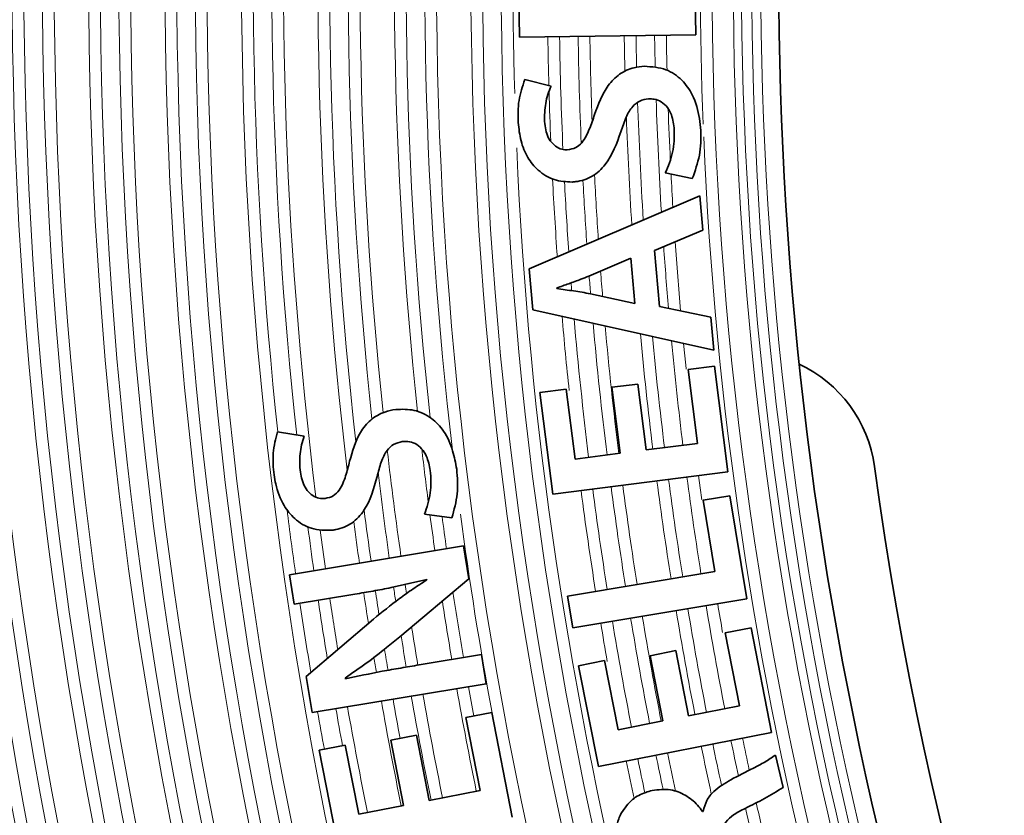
# Model space of a CAD drawing. Header units: millimetres. Extents: x 0 to 1118, y 0 to 864.
# Tile 184 of 256: x 436.08 to 441.98, y 470.72 to 475.49. Entities that reach past the tile are written whole.
import ezdxf

# ---------------------------------------------------------------- set-up
doc = ezdxf.new("R2010")
doc.units = ezdxf.units.MM

msp = doc.modelspace()

# ---------------------------------------------------------------- linework, layer by layer
at = {"color": 7, "linetype": 'Continuous', "lineweight": 35}
for p, q in [((440.12, 476.0389), (440.129, 475.4008)), ((439.0723, 475.386), (439.0637, 476.0006)), ((440.129, 475.4008), (439.0723, 475.386)), ((439.1049, 475.1318), (439.2623, 475.0928)), ((440.1081, 474.5388), (439.946, 474.5725)), ((439.1311, 473.9978), (440.1526, 474.4355)), ((440.1526, 474.4355), (440.1714, 474.2294)), ((440.1714, 474.2294), (439.8817, 474.107)), ((439.8817, 474.107), (439.9121, 473.7727)), ((439.7395, 474.061), (439.4877, 473.9544)), ((439.7641, 473.7908), (439.7395, 474.061)), ((439.1534, 473.7525), (439.1311, 473.9978)), ((439.2958, 473.8836), (439.296, 473.8805)), ((439.4974, 473.8484), (439.7641, 473.7908)), ((440.2367, 473.5109), (439.1534, 473.7525)), ((439.9121, 473.7727), (440.2187, 473.7093)), ((440.2187, 473.7093), (440.2367, 473.5109)), ((440.0831, 473.394), (440.2402, 473.4141)), ((440.1397, 472.9523), (440.0831, 473.394)), ((440.2402, 473.4141), (440.3212, 472.7812)), ((439.195, 473.2565), (439.352, 473.2766)), ((439.2731, 472.6469), (439.195, 473.2565)), ((439.352, 473.2766), (439.4056, 472.8583)), ((439.6256, 473.288), (439.7811, 473.3079)), ((439.6762, 472.893), (439.6256, 473.288)), ((439.7811, 473.3079), (439.8317, 472.9129)), ((437.6232, 473.0219), (437.783, 472.9948)), ((439.8317, 472.9129), (440.1397, 472.9523)), ((439.4056, 472.8583), (439.6762, 472.893)), ((440.3212, 472.7812), (439.2731, 472.6469)), ((440.1725, 472.6122), (440.3319, 472.6386)), ((440.2435, 472.1837), (440.1725, 472.6122)), ((440.3319, 472.6386), (440.4343, 472.0198)), ((438.6677, 472.506), (438.5035, 472.5276)), ((437.6944, 472.1651), (438.7371, 472.3377)), ((438.7371, 472.3377), (438.7696, 472.1413)), ((437.7236, 471.9887), (437.6944, 472.1651)), ((438.7696, 472.1413), (438.3568, 471.793)), ((438.518, 472.1346), (438.5174, 472.1375)), ((439.3602, 472.0374), (440.2435, 472.1837)), ((438.0872, 472.0489), (437.7236, 471.9887)), ((439.3917, 471.8472), (439.3602, 472.0374)), ((440.4343, 472.0198), (439.3917, 471.8472)), ((437.7954, 471.5556), (438.1977, 471.8988)), ((440.3043, 471.8163), (440.4597, 471.8468)), ((440.4597, 471.8468), (440.5827, 471.2205)), ((440.3901, 471.3793), (440.3043, 471.8163)), ((438.4721, 471.6247), (438.8449, 471.6865)), ((438.8449, 471.6865), (438.8739, 471.5116)), ((439.8547, 471.6801), (440.0086, 471.7104)), ((439.9314, 471.2892), (439.8547, 471.6801)), ((440.0086, 471.7104), (440.0853, 471.3194)), ((439.427, 471.6202), (439.5824, 471.6507)), ((439.5454, 471.0169), (439.427, 471.6202)), ((439.5824, 471.6507), (439.6637, 471.2367)), ((437.8312, 471.339), (437.7954, 471.5556)), ((438.0274, 471.5463), (438.0296, 471.5418)), ((438.8739, 471.5116), (437.8312, 471.339)), ((440.0853, 471.3194), (440.3901, 471.3793)), ((438.7507, 471.3093), (438.9061, 471.3398)), ((438.8365, 470.8722), (438.7507, 471.3093)), ((438.9061, 471.3398), (439.0291, 470.7134)), ((439.6637, 471.2367), (439.9314, 471.2892)), ((438.3011, 471.1731), (438.455, 471.2033)), ((438.455, 471.2033), (438.5318, 470.8124)), ((440.5827, 471.2205), (439.5454, 471.0169)), ((437.8734, 471.1131), (438.0288, 471.1436)), ((438.0288, 471.1436), (438.1101, 470.7296)), ((438.3779, 470.7822), (438.3011, 471.1731)), ((437.9918, 470.5098), (437.8734, 471.1131)), ((440.6068, 471.0846), (440.6519, 470.8905)), ((438.5318, 470.8124), (438.8365, 470.8722)), ((438.1101, 470.7296), (438.3779, 470.7822)), ((440.1688, 470.746), (440.1733, 470.7469))]:
    msp.add_line(p, q, dxfattribs=at)
at = {"color": 7, "linetype": 'Continuous', "lineweight": 18, "flags": 128}
for points in [[(440.0557, 473.5513), (440.0631, 473.4761), (440.0707, 473.4008), (440.071, 473.3976)], [(440.146, 472.7587), (440.1557, 472.6864), (440.1655, 472.6142), (440.1656, 472.6138)]]:
    msp.add_lwpolyline(points, dxfattribs=at)
at = {"color": 7, "linetype": 'Continuous', "lineweight": 18}
for radius, start, end in [(27.5776, 165.49984, 194.50016), (27.507, 165.49984, 194.50016), (27.3011, 165.39699, 194.60301), (27.2305, 165.42979, 194.57021), (27.1195, 165.50761, 194.49239), (27.0489, 165.50761, 194.49239), (26.843, 165.40305, 194.59695), (26.7724, 165.43646, 194.56354), (26.6614, 165.51565, 194.48435), (26.5908, 165.51565, 194.48435), (26.3849, 165.40932, 194.59068), (26.3143, 165.44336, 194.55664), (26.2033, 165.52396, 194.47604), (26.1327, 165.52396, 194.47604), (25.9268, 165.41581, 194.58419), (25.8562, 165.4505, 194.5495), (25.7452, 165.53258, 194.46742), (25.6746, 165.53258, 194.46742), (25.4687, 165.42253, 194.57747), (25.3981, 165.45791, 186.17011), (25.2871, 165.54151, 186.24123), (25.2165, 165.54151, 187.11165), (25.0106, 165.4295, 186.7985), (24.94, 165.46558, 186.42144), (24.829, 165.55076, 186.13378), (24.7584, 165.55076, 186.06262), (24.5525, 165.43673, 186.09611), (24.4819, 165.47355, 186.20255), (24.3709, 165.56037, 186.69203), (24.3003, 165.56037, 194.43963), (24.0944, 165.44423, 194.55577), (24.0238, 165.48181, 194.51819), (23.9128, 165.57034, 194.42966), (23.8422, 165.57034, 181.68936), (22.7201, 165.46855, 182.23412), (22.6495, 165.50863, 194.49137), (22.5221, 165.79704, 194.20296), (22.4729, 165.79704, 194.20296), (22.4116, 165.96097, 194.03903), (22.357, 165.96097, 194.03903), (23.6363, 180.88011, 181.58852), (23.5657, 180.88035, 182.52506), (23.4547, 180.88072, 182.44543), (23.3841, 180.88096, 182.13652), (23.1782, 180.88166, 181.40599), (23.1076, 180.8819, 181.35273), (22.9965, 180.88229, 181.35193), (22.926, 180.88254, 181.40808), (23.6363, 181.66994, 182.40209), (23.1076, 181.87203, 183.62455), (22.9965, 181.84283, 183.52613), (23.1782, 182.08246, 183.68656), (22.926, 181.98305, 182.75634), (22.7201, 182.42637, 194.53145), (23.8422, 182.47419, 194.42966), (23.3841, 182.91617, 183.86521), (22.926, 182.96561, 183.46308), (23.6363, 182.94619, 184.07954), (23.5657, 182.9965, 184.02006), (23.4547, 182.98646, 183.92568), (22.926, 183.98256, 185.0164), (22.9965, 184.04283, 184.96362), (23.3841, 184.33362, 184.70686), (23.5657, 184.47176, 184.58654), (23.4547, 184.39162, 184.65449), (23.6363, 184.9457, 186.03019), (23.5657, 184.99986, 187.02631), (23.4547, 185.08581, 187.02501), (23.3841, 185.14086, 187.02418), (23.1782, 185.3035, 187.02173), (23.1076, 185.35995, 187.02088), (22.9965, 185.44952, 187.01954), (24.7584, 186.58611, 188.0701), (24.5525, 186.62466, 187.37574), (24.829, 186.87927, 188.07389), (23.1782, 187.49845, 188.96336), (23.1076, 187.49906, 188.96202), (22.9965, 187.50002, 188.9599), (23.6363, 187.4946, 188.97187), (23.5657, 187.49518, 188.97058), (23.4547, 187.49611, 188.96854), (23.3841, 187.4967, 188.96723), (25.3981, 187.2341, 188.10367), (24.94, 187.36932, 188.07981), (25.0106, 187.50794, 188.08354), (24.5525, 187.55508, 188.05893), (24.4819, 187.59946, 188.05506), (24.3709, 187.59943, 190.4358), (25.2871, 187.49915, 188.09796), (25.2165, 187.56546, 188.09431), (24.94, 188.48858, 188.82275), (24.829, 188.47684, 188.678), (24.7584, 188.46638, 188.59297), (25.2871, 188.50307, 189.30414), (25.2165, 188.50055, 189.20714), (25.0106, 188.49284, 188.9204), (24.4819, 188.67126, 189.60013), (25.3981, 188.507, 189.45551), (24.5525, 188.77202, 189.59956), (23.1076, 189.44025, 191.00425), (22.9965, 189.44043, 191.00377), (22.926, 189.44055, 189.87485), (23.4547, 189.43969, 191.00571), (23.3841, 189.4398, 191.00542), (23.1782, 189.44013, 191.00455), (24.7584, 189.06217, 189.59797), (23.6363, 189.4394, 190.00469), (23.5657, 189.43951, 191.00618), (24.829, 189.1603, 189.59773), (24.94, 189.30654, 189.599), (25.0106, 189.394, 189.60111), (24.5525, 190.01306, 191.473), (24.4819, 190.01482, 190.43163), (24.829, 190.00626, 191.46888), (24.7584, 190.00798, 191.46992), (25.2871, 189.99532, 190.50634), (25.2165, 189.99698, 191.46327), (25.0106, 190.00188, 191.46623), (24.94, 190.00357, 190.55207), (25.3981, 189.99273, 190.50895), (22.926, 191.48557, 191.97816), (23.1782, 191.48141, 192.2083), (23.1076, 191.48256, 192.11119), (22.9965, 191.4844, 192.02605), (23.4547, 191.47696, 191.98919), (23.3841, 191.47808, 192.05163), (23.6363, 191.47409, 192.0313), (23.5657, 191.4752, 191.98298), (22.926, 192.4773, 193.23673), (22.9965, 192.52078, 193.23631)]:
    msp.add_arc((462.8758, 475.7514), radius, start, end, dxfattribs=at)
at = {"color": 7, "linetype": 'Continuous', "lineweight": 35}
for centre, radius, start, end in [((462.8758, 475.7514), 22.25, 165.79659, 194.20341), ((440.4124, 472.7077), 0.7937, 7.71645, 65.01961), ((462.8758, 475.7514), 21.875, 187.71645, 257.65346)]:
    msp.add_arc(centre, radius, start, end, dxfattribs=at)
at = {"color": 7, "linetype": 'Continuous', "lineweight": 18}
for points, knots in [([(463.0793, 505.9375), (464.0748, 505.9308), (465.0647, 505.875), (467.0328, 505.6675), (468.0111, 505.5157), (469.4697, 505.215), (469.9554, 505.1023), (470.916, 504.8544), (471.3914, 504.7191), (472.8038, 504.2798), (473.7267, 503.9424), (475.5355, 503.1797), (476.4214, 502.7544), (477.7222, 502.0496), (478.1511, 501.8035), (478.9994, 501.2885), (479.4192, 501.0193), (480.6503, 500.1863), (481.4382, 499.5944), (482.9501, 498.3398), (483.674, 497.6771), (485.0575, 496.2802), (485.7172, 495.5462), (486.5004, 494.5827), (486.6551, 494.3875), (486.9589, 493.9943), (487.1081, 493.7963), (487.5475, 493.1976), (487.8297, 492.7927), (488.6443, 491.5603), (489.145, 490.7155), (490.0626, 488.9802), (490.4795, 488.0897), (491.0406, 486.7187), (491.2169, 486.2558), (491.4649, 485.5526), (491.5449, 485.3167), (491.6984, 484.8447), (491.7721, 484.6082), (492.1254, 483.4231), (492.3598, 482.4671), (492.734, 480.5396), (492.8739, 479.5681), (493.0589, 477.6096), (493.104, 476.6225), (493.0979, 475.1298), (493.0836, 474.6337), (493.0309, 473.6465), (492.9925, 473.155), (492.8419, 471.687), (492.6942, 470.7167), (492.3047, 468.7929), (492.0629, 467.8394), (491.6283, 466.422), (491.4714, 465.9516), (491.1331, 465.0154), (490.9531, 464.5534), (490.3812, 463.1857), (489.9574, 462.2981), (489.027, 460.5698), (488.5204, 459.7293), (487.6975, 458.5042), (487.4127, 458.1018), (486.8219, 457.3091), (486.5156, 456.9184), (485.5659, 455.767), (484.9001, 455.037), (483.5055, 453.6496), (482.7767, 452.9922), (481.2566, 451.7494), (480.4653, 451.164), (479.436, 450.4785), (479.2281, 450.3437), (478.8084, 450.0788), (478.5962, 449.9486), (477.9559, 449.5663), (477.5245, 449.3229), (476.2168, 448.6268), (475.3272, 448.2079), (473.5126, 447.4587), (472.5877, 447.1285), (471.1737, 446.7002), (470.698, 446.5687), (469.9776, 446.3884), (469.7363, 446.3312), (469.2515, 446.2225), (469.0078, 446.171), (467.7888, 445.9291), (466.8086, 445.7845), (464.8379, 445.5916), (463.8472, 445.5433), (461.8565, 445.5449), (460.8695, 445.5947), (458.9115, 445.7889), (457.9404, 445.9332), (456.0143, 446.3161), (455.0592, 446.5547), (453.8755, 446.9129), (453.6393, 446.9876), (453.1679, 447.143), (452.9324, 447.2239), (452.2302, 447.4747), (451.768, 447.6528), (450.3992, 448.2191), (449.5101, 448.6392), (447.7779, 449.5629), (446.9348, 450.0665), (445.705, 450.8851), (445.3009, 451.1686), (444.7037, 451.61), (444.5061, 451.7598), (444.1139, 452.0648), (443.9191, 452.2202), (442.9582, 453.0064), (442.2262, 453.6682), (440.8337, 455.056), (440.1732, 455.782), (438.9235, 457.2977), (438.3342, 458.0875), (437.5052, 459.3214), (437.2374, 459.7421), (436.7254, 460.5921), (436.4809, 461.0218), (435.7807, 462.325), (435.3586, 463.2124), (434.6027, 465.0237), (434.269, 465.9477), (433.8353, 467.3615), (433.7019, 467.8375), (433.4578, 468.7987), (433.3471, 469.2851), (433.0527, 470.7429), (432.9057, 471.7175), (432.7071, 473.6719), (432.6555, 474.6518), (432.648, 476.6168), (432.6921, 477.602), (432.8321, 479.0838), (432.8912, 479.579), (433.033, 480.5597), (433.1156, 481.0466), (433.3986, 482.4972), (433.6338, 483.4505), (434.1957, 485.3305), (434.5224, 486.2571), (435.0825, 487.6264), (435.2809, 488.0795), (435.5963, 488.7538), (435.7046, 488.978), (435.9263, 489.423), (436.0397, 489.6437), (436.6192, 490.7381), (437.1226, 491.5848), (438.207, 493.2223), (438.7882, 494.013), (440.0281, 495.5383), (440.6869, 496.2729), (441.5606, 497.155), (441.7381, 497.3298), (442.0964, 497.6741), (442.2773, 497.8437), (442.8253, 498.3449), (443.1976, 498.6689), (444.3353, 499.6114), (445.1212, 500.2003), (446.7477, 501.2997), (447.5882, 501.8102), (448.8905, 502.5162), (449.3316, 502.7416), (450.0038, 503.0644), (450.2296, 503.1694), (450.6822, 503.3732), (450.9093, 503.4721), (452.0491, 503.952), (452.9741, 504.2888), (454.8497, 504.8706), (455.8004, 505.1156), (457.7276, 505.5132), (458.7042, 505.6656), (460.6841, 505.875), (461.6769, 505.9308), (462.6724, 505.9375)], [0, 0, 0, 0, 0.015625, 0.015625, 0.03125, 0.03125, 0.039062, 0.039062, 0.046875, 0.046875, 0.0625, 0.0625, 0.078125, 0.078125, 0.085937, 0.085937, 0.09375, 0.09375, 0.109375, 0.109375, 0.125, 0.125, 0.140625, 0.140625, 0.144531, 0.144531, 0.148437, 0.148437, 0.15625, 0.15625, 0.171875, 0.171875, 0.1875, 0.1875, 0.195312, 0.195312, 0.199219, 0.199219, 0.203125, 0.203125, 0.21875, 0.21875, 0.234375, 0.234375, 0.25, 0.25, 0.257812, 0.257812, 0.265625, 0.265625, 0.28125, 0.28125, 0.296875, 0.296875, 0.304687, 0.304687, 0.3125, 0.3125, 0.328125, 0.328125, 0.34375, 0.34375, 0.351562, 0.351562, 0.359375, 0.359375, 0.375, 0.375, 0.390625, 0.390625, 0.40625, 0.40625, 0.410156, 0.410156, 0.414062, 0.414062, 0.421875, 0.421875, 0.4375, 0.4375, 0.453125, 0.453125, 0.460937, 0.460937, 0.464844, 0.464844, 0.46875, 0.46875, 0.484375, 0.484375, 0.5, 0.5, 0.515625, 0.515625, 0.53125, 0.53125, 0.546875, 0.546875, 0.550781, 0.550781, 0.554687, 0.554687, 0.5625, 0.5625, 0.578125, 0.578125, 0.59375, 0.59375, 0.601562, 0.601562, 0.605469, 0.605469, 0.609375, 0.609375, 0.625, 0.625, 0.640625, 0.640625, 0.65625, 0.65625, 0.664062, 0.664062, 0.671875, 0.671875, 0.6875, 0.6875, 0.703125, 0.703125, 0.710937, 0.710937, 0.71875, 0.71875, 0.734375, 0.734375, 0.75, 0.75, 0.765625, 0.765625, 0.773438, 0.773438, 0.78125, 0.78125, 0.796875, 0.796875, 0.8125, 0.8125, 0.820313, 0.820313, 0.824219, 0.824219, 0.828125, 0.828125, 0.84375, 0.84375, 0.859375, 0.859375, 0.875, 0.875, 0.878906, 0.878906, 0.882813, 0.882813, 0.890625, 0.890625, 0.90625, 0.90625, 0.921875, 0.921875, 0.929688, 0.929688, 0.933594, 0.933594, 0.9375, 0.9375, 0.953125, 0.953125, 0.96875, 0.96875, 0.984375, 0.984375, 1, 1, 1, 1]), ([(462.6258, 505.5573), (461.6461, 505.5491), (460.6688, 505.4924), (458.721, 505.2826), (457.7604, 505.1306), (455.8648, 504.7353), (454.9298, 504.492), (453.0854, 503.915), (452.1759, 503.5812), (451.0554, 503.1059), (450.8322, 503.0079), (450.3873, 502.8061), (450.1653, 502.7021), (449.5046, 502.3825), (449.0712, 502.1594), (447.7916, 501.4607), (446.966, 500.9557), (445.369, 499.8684), (444.5976, 499.2862), (443.4814, 498.3546), (443.1161, 498.0343), (442.5787, 497.539), (442.4013, 497.3714), (442.05, 497.0313), (441.876, 496.8585), (441.0194, 495.9869), (440.3739, 495.2613), (439.1597, 493.755), (438.5911, 492.9744), (437.5305, 491.3584), (437.0386, 490.523), (436.4728, 489.4437), (436.3621, 489.226), (436.1456, 488.7872), (436.0399, 488.5661), (435.732, 487.9011), (435.5385, 487.4545), (434.9923, 486.1044), (434.6739, 485.1912), (434.1267, 483.3389), (433.898, 482.3997), (433.6231, 480.9713), (433.5428, 480.4919), (433.4054, 479.5264), (433.3481, 479.039), (433.2127, 477.5803), (433.1703, 476.6105), (433.179, 474.6762), (433.2301, 473.7116), (433.4254, 471.7876), (433.5696, 470.8282), (433.8581, 469.3931), (433.9666, 468.9144), (434.2057, 467.968), (434.3364, 467.4994), (434.7612, 466.1072), (435.0882, 465.1971), (435.8288, 463.4127), (436.2424, 462.5384), (436.9287, 461.2541), (437.1685, 460.8305), (437.5449, 460.2021), (437.6734, 459.9936), (437.9352, 459.58), (438.0685, 459.3753), (438.7459, 458.3617), (439.3239, 457.583), (440.5501, 456.0881), (441.1984, 455.372), (442.5656, 454.0027), (443.2846, 453.3495), (444.2287, 452.5736), (444.4201, 452.4202), (444.8054, 452.1192), (444.9995, 451.9713), (445.5864, 451.5357), (445.9835, 451.2559), (447.1921, 450.4478), (448.0209, 449.9507), (449.7241, 449.0387), (450.5984, 448.6238), (451.9449, 448.0645), (452.3996, 447.8887), (453.0904, 447.6409), (453.3221, 447.561), (453.7859, 447.4075), (454.0183, 447.3338), (455.1829, 446.9799), (456.1226, 446.7443), (458.0179, 446.3661), (458.9734, 446.2236), (460.9003, 446.0318), (461.8717, 445.9825), (463.831, 445.9808), (464.8061, 446.0286), (466.7456, 446.2191), (467.7103, 446.3618), (468.9098, 446.6007), (469.1497, 446.6516), (469.6268, 446.7589), (469.8642, 446.8155), (470.5731, 446.9935), (471.0413, 447.1234), (472.4324, 447.5464), (473.3423, 447.8724), (475.1271, 448.6121), (476.002, 449.0258), (477.2877, 449.713), (477.7119, 449.9532), (478.3413, 450.3306), (478.5499, 450.4592), (478.9626, 450.7207), (479.167, 450.8538), (480.1787, 451.5305), (480.9563, 452.1083), (482.4497, 453.3348), (483.1655, 453.9834), (484.5348, 455.3521), (485.1882, 456.0722), (486.1201, 457.2076), (486.4207, 457.593), (487.0004, 458.3747), (487.2797, 458.7714), (488.0868, 459.9792), (488.5835, 460.8078), (489.4955, 462.5109), (489.9107, 463.3854), (490.4711, 464.7326), (490.6474, 465.1875), (490.9788, 466.1095), (491.1326, 466.5727), (491.5584, 467.9685), (491.7953, 468.9073), (492.1773, 470.8014), (492.3222, 471.7566), (492.4703, 473.2017), (492.5081, 473.6855), (492.5603, 474.6572), (492.5746, 475.1455), (492.5816, 476.6144), (492.5384, 477.586), (492.3596, 479.5143), (492.224, 480.4709), (491.8604, 482.3694), (491.6324, 483.3111), (491.2884, 484.4788), (491.2167, 484.7119), (491.0671, 485.177), (490.9893, 485.4094), (490.7476, 486.1024), (490.5758, 486.5585), (490.0287, 487.9099), (489.622, 488.7881), (488.7258, 490.4998), (488.2365, 491.3334), (487.4398, 492.5498), (487.1637, 492.9496), (486.7337, 493.5406), (486.5877, 493.7362), (486.2902, 494.1245), (486.1387, 494.3173), (485.3719, 495.2686), (484.7256, 495.9936), (483.3694, 497.3737), (482.6595, 498.0287), (481.1761, 499.2689), (480.4028, 499.8541), (479.1938, 500.6781), (478.7815, 500.9444), (477.9482, 501.4539), (477.5268, 501.6974), (476.2487, 502.3949), (475.3781, 502.816), (473.6001, 503.5715), (472.6927, 503.9059), (471.3039, 504.3416), (470.8363, 504.4759), (469.8916, 504.722), (469.4138, 504.834), (467.9787, 505.1331), (467.0161, 505.2845), (465.0796, 505.4925), (464.1056, 505.5491), (463.1258, 505.5573)], [0, 0, 0, 0, 0.015625, 0.015625, 0.03125, 0.03125, 0.046875, 0.046875, 0.0625, 0.0625, 0.066406, 0.066406, 0.070312, 0.070312, 0.078125, 0.078125, 0.09375, 0.09375, 0.109375, 0.109375, 0.117187, 0.117187, 0.121094, 0.121094, 0.125, 0.125, 0.140625, 0.140625, 0.15625, 0.15625, 0.171875, 0.171875, 0.175781, 0.175781, 0.179687, 0.179687, 0.1875, 0.1875, 0.203125, 0.203125, 0.21875, 0.21875, 0.226562, 0.226562, 0.234375, 0.234375, 0.25, 0.25, 0.265625, 0.265625, 0.28125, 0.28125, 0.289062, 0.289062, 0.296875, 0.296875, 0.3125, 0.3125, 0.328125, 0.328125, 0.335937, 0.335937, 0.339844, 0.339844, 0.34375, 0.34375, 0.359375, 0.359375, 0.375, 0.375, 0.390625, 0.390625, 0.394531, 0.394531, 0.398438, 0.398438, 0.40625, 0.40625, 0.421875, 0.421875, 0.4375, 0.4375, 0.445313, 0.445313, 0.449219, 0.449219, 0.453125, 0.453125, 0.46875, 0.46875, 0.484375, 0.484375, 0.5, 0.5, 0.515625, 0.515625, 0.53125, 0.53125, 0.535156, 0.535156, 0.539063, 0.539063, 0.546875, 0.546875, 0.5625, 0.5625, 0.578125, 0.578125, 0.585938, 0.585938, 0.589844, 0.589844, 0.59375, 0.59375, 0.609375, 0.609375, 0.625, 0.625, 0.640625, 0.640625, 0.648438, 0.648438, 0.65625, 0.65625, 0.671875, 0.671875, 0.6875, 0.6875, 0.695313, 0.695313, 0.703125, 0.703125, 0.71875, 0.71875, 0.734375, 0.734375, 0.742188, 0.742188, 0.75, 0.75, 0.765625, 0.765625, 0.78125, 0.78125, 0.796875, 0.796875, 0.800781, 0.800781, 0.804688, 0.804688, 0.8125, 0.8125, 0.828125, 0.828125, 0.84375, 0.84375, 0.851563, 0.851563, 0.855469, 0.855469, 0.859375, 0.859375, 0.875, 0.875, 0.890625, 0.890625, 0.90625, 0.90625, 0.914063, 0.914063, 0.921875, 0.921875, 0.9375, 0.9375, 0.953125, 0.953125, 0.960938, 0.960938, 0.96875, 0.96875, 0.984375, 0.984375, 1, 1, 1, 1])]:
    msp.add_open_spline(points, degree=3, knots=knots, dxfattribs=at)
at = {"color": 7, "linetype": 'Continuous', "lineweight": 35}
for points, knots in [([(439.5226, 474.9226), (439.545, 474.9837), (439.5789, 475.0761), (439.6695, 475.1693), (439.7485, 475.2041), (439.8006, 475.2094), (439.8214, 475.2115)], [0, 0, 0, 0, 0.421744, 0.637975, 0.855243, 1, 1, 1, 1]), ([(439.8214, 475.2115), (439.8655, 475.2088), (439.9474, 475.2039), (440.0478, 475.1345), (440.1204, 475.0327), (440.1496, 474.9242), (440.1566, 474.851), (440.1588, 474.8271)], [0, 0, 0, 0, 0.235804, 0.438053, 0.624688, 0.877244, 1, 1, 1, 1]), ([(439.0649, 474.8752), (439.0644, 474.8971), (439.0634, 474.9408), (439.0696, 475.0285), (439.0908, 475.0905), (439.1049, 475.1318)], [0, 0, 0, 0, 0.250044, 0.500305, 1, 1, 1, 1]), ([(439.2623, 475.0928), (439.2554, 475.0761), (439.2417, 475.0426), (439.2286, 474.9896), (439.2225, 474.9351), (439.2228, 474.8986), (439.223, 474.8802)], [0, 0, 0, 0, 0.250429, 0.500304, 0.74839, 1, 1, 1, 1]), ([(439.8457, 475.0166), (439.8275, 475.0139), (439.792, 475.0086), (439.7437, 474.9681), (439.707, 474.9028), (439.6898, 474.849), (439.6803, 474.8194)], [0, 0, 0, 0, 0.203289, 0.398218, 0.668277, 1, 1, 1, 1]), ([(440, 474.8314), (439.9965, 474.8622), (439.9911, 474.9099), (439.9606, 474.967), (439.9245, 475.0006), (439.8835, 475.0163), (439.857, 475.0165), (439.8457, 475.0166)], [0, 0, 0, 0, 0.330966, 0.513235, 0.696179, 0.869798, 1, 1, 1, 1]), ([(439.3592, 474.7116), (439.3768, 474.7142), (439.4094, 474.7191), (439.4586, 474.7629), (439.4925, 474.8342), (439.5126, 474.8932), (439.5226, 474.9226)], [0, 0, 0, 0, 0.19016, 0.353178, 0.677718, 1, 1, 1, 1]), ([(439.3882, 474.5183), (439.3518, 474.5201), (439.2785, 474.5238), (439.1849, 474.5818), (439.1171, 474.6647), (439.0771, 474.7651), (439.069, 474.8381), (439.0649, 474.8752)], [0, 0, 0, 0, 0.208646, 0.419243, 0.601746, 0.797754, 1, 1, 1, 1]), ([(439.223, 474.8802), (439.2272, 474.8474), (439.2334, 474.7988), (439.2697, 474.7461), (439.3047, 474.7205), (439.3365, 474.7114), (439.354, 474.7116), (439.3592, 474.7116)], [0, 0, 0, 0, 0.394014, 0.584164, 0.774122, 0.932325, 1, 1, 1, 1]), ([(439.6803, 474.8194), (439.6551, 474.7497), (439.6173, 474.6454), (439.5114, 474.5456), (439.4365, 474.5225), (439.3952, 474.5189), (439.3882, 474.5183)], [0, 0, 0, 0, 0.476995, 0.713993, 0.951396, 1, 1, 1, 1]), ([(439.946, 474.5725), (439.9551, 474.5926), (439.9732, 474.6328), (439.9903, 474.6973), (440.0007, 474.7638), (440.0002, 474.8087), (440, 474.8314)], [0, 0, 0, 0, 0.2494505, 0.4989312, 0.7470197, 1, 1, 1, 1]), ([(440.1588, 474.8271), (440.1592, 474.8024), (440.1598, 474.753), (440.1494, 474.6544), (440.1246, 474.585), (440.1081, 474.5388)], [0, 0, 0, 0, 0.250117, 0.500409, 1, 1, 1, 1]), ([(439.4877, 473.9544), (439.4719, 473.948), (439.4323, 473.932), (439.3682, 473.909), (439.3199, 473.8921), (439.2958, 473.8836)], [0, 0, 0, 0, 0.249863, 0.624886, 1, 1, 1, 1]), ([(439.296, 473.8805), (439.3296, 473.8754), (439.38, 473.8678), (439.4472, 473.858), (439.4807, 473.8516), (439.4974, 473.8484)], [0, 0, 0, 0, 0.499963, 0.74991, 1, 1, 1, 1]), ([(438.0551, 472.8448), (438.072, 472.9047), (438.0981, 472.997), (438.1778, 473.0972), (438.2553, 473.1414), (438.3091, 473.1512), (438.3315, 473.1553)], [0, 0, 0, 0, 0.404061, 0.622657, 0.84275, 1, 1, 1, 1]), ([(438.3315, 473.1553), (438.3688, 473.1565), (438.4438, 473.159), (438.5453, 473.1083), (438.6278, 473.0238), (438.675, 472.9143), (438.6898, 472.8343), (438.6966, 472.7974)], [0, 0, 0, 0, 0.200412, 0.402359, 0.585034, 0.8085, 1, 1, 1, 1]), ([(437.6024, 472.7632), (437.6002, 472.7849), (437.5958, 472.8284), (437.5961, 472.9163), (437.6123, 472.9797), (437.6232, 473.0219)], [0, 0, 0, 0, 0.250017, 0.500332, 1, 1, 1, 1]), ([(437.783, 472.9948), (437.7774, 472.9777), (437.7662, 472.9434), (437.7572, 472.8896), (437.755, 472.8349), (437.7582, 472.7985), (437.7599, 472.7802)], [0, 0, 0, 0, 0.250122, 0.499959, 0.748049, 1, 1, 1, 1]), ([(438.3705, 472.9626), (438.3526, 472.9587), (438.3171, 472.9509), (438.2714, 472.9057), (438.2407, 472.8374), (438.2273, 472.7829), (438.2201, 472.7536)], [0, 0, 0, 0, 0.203145, 0.401713, 0.678707, 1, 1, 1, 1]), ([(438.538, 472.7897), (438.5324, 472.8197), (438.5236, 472.8668), (438.4885, 472.9218), (438.4495, 472.953), (438.4075, 472.965), (438.3815, 472.9633), (438.3705, 472.9626)], [0, 0, 0, 0, 0.326522, 0.513385, 0.701286, 0.873159, 1, 1, 1, 1]), ([(437.9083, 472.622), (437.9253, 472.6259), (437.9578, 472.6334), (438.0043, 472.6815), (438.0322, 472.7557), (438.0476, 472.8157), (438.0551, 472.8448)], [0, 0, 0, 0, 0.187494, 0.357277, 0.687159, 1, 1, 1, 1]), ([(437.7599, 472.7802), (437.7663, 472.7485), (437.7758, 472.7014), (437.8143, 472.6516), (437.8504, 472.6283), (437.8834, 472.6202), (437.9019, 472.6216), (437.9083, 472.622)], [0, 0, 0, 0, 0.385617, 0.573037, 0.759964, 0.917912, 1, 1, 1, 1]), ([(438.5035, 472.5276), (438.511, 472.5484), (438.5259, 472.5899), (438.5383, 472.6554), (438.5438, 472.7224), (438.5399, 472.7671), (438.538, 472.7897)], [0, 0, 0, 0, 0.24968, 0.499211, 0.747262, 1, 1, 1, 1]), ([(438.6966, 472.7974), (438.6988, 472.7728), (438.7031, 472.7236), (438.7004, 472.6245), (438.6808, 472.5534), (438.6677, 472.506)], [0, 0, 0, 0, 0.250079, 0.500346, 1, 1, 1, 1]), ([(437.9516, 472.4316), (437.9089, 472.4314), (437.8278, 472.4308), (437.7265, 472.4933), (437.6511, 472.5864), (437.6161, 472.6811), (437.6054, 472.7451), (437.6024, 472.7632)], [0, 0, 0, 0, 0.243271, 0.461776, 0.646066, 0.900405, 1, 1, 1, 1]), ([(438.2201, 472.7536), (438.2003, 472.6822), (438.1707, 472.5752), (438.0721, 472.4682), (437.9993, 472.4393), (437.9585, 472.4327), (437.9516, 472.4316)], [0, 0, 0, 0, 0.47726, 0.714319, 0.951916, 1, 1, 1, 1]), ([(438.5174, 472.1375), (438.4463, 472.1204), (438.3394, 472.0947), (438.1956, 472.067), (438.1233, 472.055), (438.0872, 472.0489)], [0, 0, 0, 0, 0.499587, 0.749745, 1, 1, 1, 1]), ([(438.1977, 471.8988), (438.2492, 471.9407), (438.3265, 472.0036), (438.4347, 472.0803), (438.4902, 472.1165), (438.518, 472.1346)], [0, 0, 0, 0, 0.499076, 0.749401, 1, 1, 1, 1]), ([(438.3568, 471.793), (438.3302, 471.7713), (438.2636, 471.717), (438.1549, 471.6329), (438.0699, 471.5752), (438.0274, 471.5463)], [0, 0, 0, 0, 0.249692, 0.624505, 1, 1, 1, 1]), ([(438.0296, 471.5418), (438.103, 471.5572), (438.2132, 471.5803), (438.361, 471.6062), (438.4351, 471.6186), (438.4721, 471.6247)], [0, 0, 0, 0, 0.499821, 0.749901, 1, 1, 1, 1]), ([(440.3385, 470.9368), (440.3838, 470.9602), (440.4518, 470.9952), (440.543, 471.0412), (440.5855, 471.0701), (440.6068, 471.0846)], [0, 0, 0, 0, 0.499326, 0.74913, 1, 1, 1, 1]), ([(440.1733, 470.7469), (440.179, 470.7696), (440.1905, 470.8151), (440.2484, 470.8831), (440.303, 470.9157), (440.3385, 470.9368)], [0, 0, 0, 0, 0.25905, 0.518457, 1, 1, 1, 1]), ([(440.6519, 470.8905), (440.6154, 470.8676), (440.5604, 470.833), (440.4833, 470.794), (440.4444, 470.7749), (440.4249, 470.7653)], [0, 0, 0, 0, 0.4974, 0.748661, 1, 1, 1, 1]), ([(439.6818, 470.7356), (439.7024, 470.7656), (439.7406, 470.8212), (439.813, 470.857), (439.8544, 470.8686), (439.8672, 470.8722)], [0, 0, 0, 0, 0.447292, 0.829295, 1, 1, 1, 1]), ([(439.8672, 470.8722), (439.9043, 470.8769), (439.9723, 470.8854), (440.0672, 470.8472), (440.1312, 470.7985), (440.1594, 470.7592), (440.1688, 470.746)], [0, 0, 0, 0, 0.325676, 0.595823, 0.86421, 1, 1, 1, 1]), ([(439.6732, 470.3988), (439.6671, 470.427), (439.6551, 470.4834), (439.6449, 470.5852), (439.6531, 470.6735), (439.6767, 470.7245), (439.6818, 470.7356)], [0, 0, 0, 0, 0.250209, 0.500694, 0.8919, 1, 1, 1, 1]), ([(440.4249, 470.7653), (440.4009, 470.7532), (440.3587, 470.7319), (440.3106, 470.6903), (440.2864, 470.6444), (440.2785, 470.5936), (440.2845, 470.5585), (440.2879, 470.5387)], [0, 0, 0, 0, 0.283016, 0.496195, 0.649257, 0.801827, 1, 1, 1, 1])]:
    msp.add_open_spline(points, degree=3, knots=knots, dxfattribs=at)

doc.saveas('drawing.dxf')
